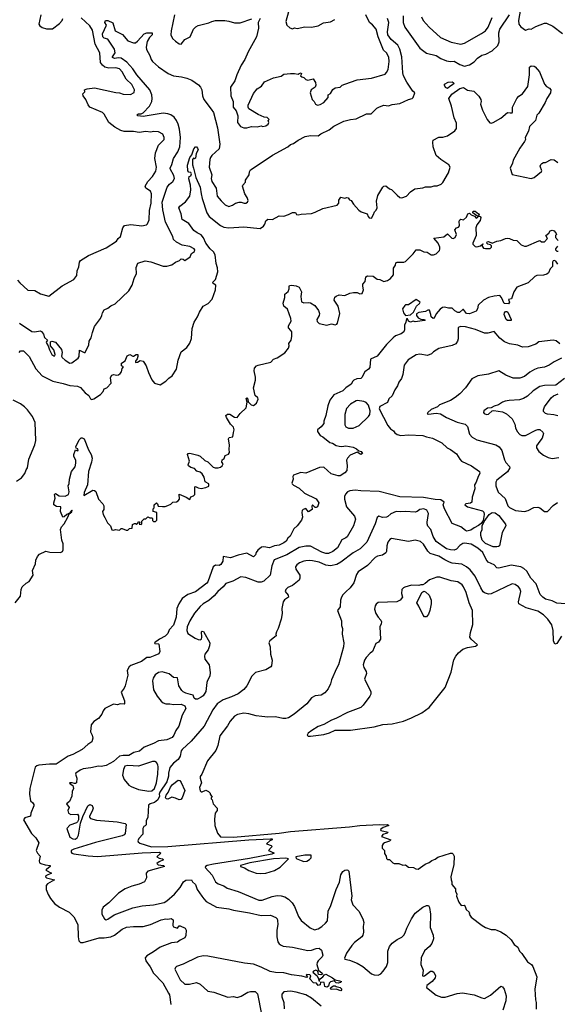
# Model space of a CAD drawing. Extents: x 1678759 to 1859541, y 384609 to 522867.
# Tile 60 of 256: x 1782257 to 1787910, y 400787 to 411134. Entities that reach past the tile are written whole.
import ezdxf

# ---------------------------------------------------------------- set-up
doc = ezdxf.new("R2010")
doc.units = 0

msp = doc.modelspace()

# ---------------------------------------------------------------- linework, layer by layer
at = {"layer": '0CON20XD'}
for points in [[(1782478, 411185), (1782459, 411085), (1782468, 411068), (1782495, 411052), (1782539, 411039), (1782602, 411038), (1782677, 411095), (1782703, 411127), (1782710, 411145)], [(1783883, 411185), (1783849, 411015), (1783847, 410975), (1783865, 410936), (1783897, 410907), (1783935, 410879), (1783955, 410877), (1783993, 410927), (1784051, 410955), (1784085, 411035), (1784110, 411060), (1784135, 411073), (1784245, 411099), (1784276, 411115), (1784315, 411124), (1784415, 411126), (1784455, 411120), (1784515, 411100), (1784575, 411101), (1784697, 411143)], [(1784784, 411145), (1784764, 411105), (1784767, 411045), (1784747, 410955), (1784660, 410795), (1784625, 410715), (1784584, 410655), (1784541, 410555), (1784518, 410492), (1784474, 410426), (1784476, 410335), (1784500, 410275), (1784502, 410215), (1784532, 410175), (1784550, 410125), (1784546, 410055), (1784580, 410010), (1784615, 409996), (1784647, 409997), (1784695, 410010), (1784755, 410007), (1784795, 410018), (1784815, 410013), (1784845, 410018), (1784868, 410035), (1784877, 410053), (1784870, 410075), (1784880, 410085), (1784860, 410105), (1784828, 410108), (1784765, 410138), (1784667, 410197), (1784659, 410215), (1784661, 410235), (1784715, 410358), (1784754, 410406), (1784799, 410435), (1784831, 410479), (1784925, 410523), (1785005, 410540), (1785035, 410562), (1785105, 410570), (1785145, 410570), (1785185, 410560), (1785195, 410570), (1785216, 410576), (1785220, 410565), (1785210, 410545), (1785223, 410533), (1785245, 410528), (1785267, 410507), (1785285, 410498), (1785342, 410512), (1785368, 410475), (1785372, 410445), (1785364, 410426), (1785320, 410395), (1785310, 410365), (1785332, 410295), (1785352, 410275), (1785368, 410245), (1785387, 410237), (1785418, 410242), (1785456, 410265), (1785500, 410315), (1785500, 410345), (1785525, 410358), (1785551, 410399), (1785573, 410417), (1785625, 410424), (1785646, 410444), (1785675, 410457), (1785805, 410501), (1785955, 410519), (1786098, 410562), (1786115, 410579), (1786131, 410609), (1786143, 410695), (1786140, 410740), (1786114, 410785), (1786082, 410815), (1786027, 410955), (1786004, 411034), (1785965, 411079), (1785934, 411105), (1785895, 411186)], [(1785084, 411215), (1785054, 411115), (1785066, 411076), (1785099, 411049), (1785125, 411038), (1785145, 411049), (1785175, 411040), (1785255, 411058), (1785324, 411056), (1785395, 411069), (1785451, 411099), (1785525, 411111), (1785571, 411135)], [(1786290, 411175), (1786288, 411105), (1786307, 411055), (1786463, 410833), (1786535, 410781), (1786635, 410758), (1786685, 410725), (1786745, 410702), (1786785, 410694), (1786825, 410697), (1786885, 410664), (1786935, 410647), (1786985, 410659), (1787035, 410690), (1787071, 410729), (1787115, 410761), (1787159, 410771), (1787224, 410805), (1787285, 410864), (1787300, 410900), (1787294, 410995), (1787304, 411035), (1787406, 411184)], [(1787524, 411244), (1787501, 411125), (1787505, 411087), (1787525, 411060), (1787575, 411024), (1787615, 411037), (1787635, 411034), (1787685, 411061), (1787774, 411096), (1787795, 411098), (1787861, 411065), (1787965, 410987)], [(1782235, 408397), (1782258, 408368), (1782342, 408292), (1782415, 408289), (1782475, 408252), (1782565, 408227), (1782705, 408336), (1782826, 408404), (1782858, 408445), (1782860, 408495), (1782878, 408535), (1782887, 408585), (1782898, 408602), (1782980, 408655), (1783167, 408735), (1783275, 408807), (1783294, 408835), (1783318, 408855), (1783342, 408948), (1783359, 408971), (1783425, 408982), (1783542, 408968), (1783592, 408978), (1783601, 408989), (1783618, 409032), (1783623, 409127), (1783640, 409205), (1783642, 409305), (1783632, 409332), (1783582, 409362), (1783578, 409385), (1783604, 409435), (1783655, 409486), (1783688, 409542), (1783694, 409585), (1783679, 409675), (1783685, 409735), (1783717, 409815), (1783776, 409876), (1783776, 409895), (1783762, 409932), (1783715, 409956), (1783665, 409960), (1783635, 409953), (1783585, 409958), (1783515, 409950), (1783455, 409959), (1783355, 409959), (1783320, 409970), (1783259, 410005), (1783193, 410055), (1783145, 410142), (1783129, 410159), (1782995, 410216), (1782978, 410238), (1782954, 410294), (1782923, 410335), (1782922, 410355), (1782942, 410375), (1782940, 410395), (1782965, 410407), (1783042, 410418), (1783267, 410367), (1783305, 410365), (1783345, 410350), (1783422, 410348), (1783462, 410368), (1783464, 410395), (1783435, 410452), (1783378, 410508), (1783335, 410585), (1783305, 410617), (1783267, 410627), (1783195, 410623), (1783151, 410635), (1783126, 410656), (1783108, 410685), (1783100, 410785), (1783049, 410875), (1783023, 411025), (1782995, 411069), (1782902, 411152)], [(1782255, 407945), (1782385, 407858), (1782415, 407853), (1782474, 407864), (1782488, 407858), (1782508, 407828), (1782517, 407795), (1782549, 407765), (1782537, 407745), (1782539, 407735), (1782557, 407707), (1782570, 407665), (1782595, 407614), (1782615, 407600), (1782628, 407602), (1782629, 407615), (1782615, 407663), (1782582, 407705), (1782581, 407749), (1782595, 407754), (1782635, 407745), (1782698, 407668), (1782702, 407638), (1782697, 407597), (1782703, 407585), (1782734, 407555), (1782786, 407524), (1782805, 407528), (1782873, 407577), (1782881, 407595), (1782885, 407662), (1782935, 407636), (1782945, 407637), (1782983, 407717), (1782989, 407755), (1783009, 407791), (1783021, 407845), (1783045, 407908), (1783106, 407995), (1783122, 408025), (1783128, 408055), (1783147, 408085), (1783185, 408104), (1783215, 408128), (1783262, 408148), (1783406, 408285), (1783439, 408345), (1783459, 408415), (1783485, 408468), (1783480, 408530), (1783498, 408575), (1783575, 408599), (1783635, 408589), (1783765, 408542), (1783805, 408543), (1783855, 408556), (1783897, 408585), (1783938, 408602), (1783955, 408622), (1783977, 408617), (1783995, 408602), (1784048, 408642), (1784065, 408678), (1784095, 408698), (1784097, 408715), (1784090, 408725), (1784045, 408752), (1783965, 408766), (1783906, 408796), (1783874, 408825), (1783868, 408855), (1783791, 409005), (1783762, 409135), (1783755, 409215), (1783806, 409375), (1783831, 409405), (1783867, 409433), (1783883, 409465), (1783879, 409495), (1783840, 409565), (1783840, 409575), (1783858, 409612), (1783874, 409676), (1783919, 409745), (1783942, 409798), (1783948, 409895), (1783939, 409985), (1783925, 410035), (1783906, 410075), (1783880, 410110), (1783845, 410133), (1783815, 410144), (1783765, 410150), (1783641, 410131), (1783555, 410116), (1783500, 410125), (1783490, 410135), (1783505, 410144), (1783535, 410144), (1783554, 410156), (1783623, 410225), (1783646, 410275), (1783650, 410305), (1783646, 410345), (1783626, 410396), (1783489, 410555), (1783445, 410618), (1783385, 410687), (1783325, 410729), (1783295, 410733), (1783255, 410727), (1783233, 410735), (1783232, 410745), (1783262, 410785), (1783255, 410825), (1783185, 410930), (1783145, 410938), (1783130, 410955), (1783129, 410985), (1783170, 411075), (1783154, 411105), (1783160, 411125), (1783185, 411124), (1783235, 411101), (1783261, 411015), (1783337, 410977), (1783395, 410913), (1783455, 410890), (1783475, 410892), (1783495, 410907), (1783565, 410984), (1783595, 410994), (1783650, 410995), (1783651, 410975), (1783621, 410945), (1783598, 410905), (1783586, 410846), (1783590, 410820), (1783627, 410757), (1783639, 410715), (1783654, 410694), (1783717, 410637), (1783819, 410569), (1783875, 410543), (1783957, 410533), (1784015, 410519), (1784067, 410497), (1784138, 410448), (1784158, 410425), (1784173, 410395), (1784179, 410335), (1784194, 410295), (1784272, 410195), (1784295, 410157)], [(1784295, 410157), (1784337, 409997), (1784363, 409825), (1784353, 409775), (1784278, 409705), (1784264, 409685), (1784256, 409664), (1784248, 409585), (1784276, 409505), (1784272, 409465), (1784278, 409435), (1784323, 409365), (1784335, 409281), (1784375, 409231), (1784418, 409188), (1784455, 409169), (1784496, 409185), (1784525, 409204), (1784565, 409216), (1784585, 409216), (1784616, 409204), (1784636, 409204), (1784653, 409215), (1784658, 409235), (1784650, 409265), (1784623, 409305), (1784600, 409385), (1784604, 409396), (1784632, 409425), (1784633, 409447), (1784670, 409505), (1784672, 409535), (1784684, 409556), (1784787, 409623), (1784915, 409711), (1785075, 409798), (1785105, 409822), (1785135, 409831), (1785185, 409869), (1785258, 409905), (1785315, 409916), (1785395, 409913), (1785425, 409936), (1785512, 409978), (1785561, 410015), (1785665, 410068), (1785735, 410086), (1785795, 410092), (1785905, 410146), (1785954, 410146), (1786013, 410205), (1786041, 410219), (1786084, 410236), (1786135, 410230), (1786175, 410244), (1786255, 410254), (1786345, 410294), (1786384, 410306), (1786394, 410316), (1786410, 410365), (1786392, 410382), (1786328, 410478), (1786292, 410545), (1786285, 410575), (1786275, 410745), (1786255, 410824), (1786233, 410865), (1786164, 410924), (1786129, 410975), (1786123, 411007), (1786140, 411105), (1786126, 411145)], [(1786483, 411165), (1786499, 411125), (1786564, 411055), (1786682, 410945), (1786795, 410896), (1786895, 410877), (1786935, 410887), (1787113, 410987), (1787155, 411018), (1787184, 411055), (1787225, 411156)], [(1785613, 409237), (1785635, 409268), (1785675, 409260), (1785695, 409267), (1785711, 409261), (1785725, 409242), (1785743, 409233), (1785767, 409195), (1785822, 409132), (1785846, 409116), (1785910, 409095), (1785920, 409065), (1785933, 409053), (1785955, 409048), (1785978, 409085), (1785988, 409115), (1786005, 409132), (1786016, 409155), (1786010, 409225), (1786021, 409285), (1786074, 409375), (1786085, 409383), (1786105, 409387), (1786145, 409357), (1786168, 409348), (1786225, 409289), (1786255, 409266), (1786275, 409262), (1786325, 409278), (1786365, 409324), (1786413, 409357), (1786495, 409366), (1786525, 409378), (1786584, 409376), (1786615, 409389), (1786647, 409387), (1786687, 409405), (1786705, 409423), (1786767, 409523), (1786784, 409585), (1786769, 409609), (1786685, 409663), (1786635, 409707), (1786604, 409796), (1786600, 409845), (1786605, 409868), (1786665, 409898), (1786705, 409899), (1786755, 409914), (1786833, 409967), (1786848, 409992), (1786851, 410045), (1786824, 410104), (1786797, 410225), (1786768, 410305), (1786800, 410350), (1786885, 410411), (1786925, 410422), (1786965, 410393), (1787032, 410382), (1787085, 410330), (1787106, 410295), (1787110, 410275), (1787102, 410245), (1787124, 410184), (1787171, 410085), (1787200, 410050), (1787215, 410046), (1787235, 410054), (1787315, 410098), (1787385, 410160), (1787415, 410155), (1787435, 410154), (1787439, 410161), (1787437, 410215), (1787485, 410304), (1787505, 410329), (1787544, 410356), (1787598, 410432), (1787617, 410555), (1787616, 410625), (1787619, 410635), (1787635, 410648), (1787665, 410646), (1787678, 410638), (1787723, 410585), (1787776, 410455), (1787795, 410433), (1787828, 410415), (1787842, 410395), (1787838, 410365), (1787798, 410305), (1787783, 410265), (1787715, 410150), (1787695, 410130), (1787679, 410075), (1787619, 410011), (1787608, 409962), (1787572, 409895), (1787574, 409875), (1787566, 409855), (1787515, 409785), (1787444, 409656), (1787437, 409625), (1787413, 409575), (1787435, 409507), (1787635, 409466), (1787665, 409476), (1787742, 409538), (1787746, 409545), (1787731, 409595), (1787735, 409612), (1787746, 409624), (1787765, 409633), (1787786, 409634), (1787845, 409664), (1787875, 409661), (1787915, 409632)], [(1786755, 410411), (1786735, 410420), (1786722, 410445), (1786724, 410456), (1786763, 410477), (1786805, 410479), (1786815, 410474), (1786820, 410465), (1786818, 410455), (1786778, 410432), (1786755, 410411)], [(1782252, 407635), (1782265, 407654), (1782298, 407655), (1782355, 407595), (1782428, 407465), (1782495, 407390), (1782605, 407336), (1782715, 407309), (1782785, 407291), (1782865, 407281), (1782898, 407268), (1782945, 407214), (1782984, 407185), (1783000, 407150), (1783015, 407144), (1783035, 407151), (1783108, 407195), (1783136, 407225), (1783147, 407255), (1783175, 407266), (1783218, 407315), (1783212, 407375), (1783225, 407398), (1783246, 407406), (1783275, 407398), (1783295, 407401), (1783314, 407416), (1783326, 407435), (1783333, 407467), (1783348, 407485), (1783327, 407497), (1783327, 407525), (1783365, 407548), (1783387, 407603), (1783415, 407616), (1783445, 407598), (1783455, 407598), (1783483, 407617), (1783500, 407615), (1783500, 407595), (1783491, 407569), (1783474, 407545), (1783475, 407530), (1783495, 407534), (1783525, 407553), (1783554, 407544), (1783564, 407534), (1783586, 407495), (1783611, 407425), (1783648, 407348), (1783674, 407314), (1783735, 407298), (1783793, 407335), (1783825, 407366), (1783859, 407391), (1783905, 407462), (1783923, 407555), (1783956, 407644), (1784015, 407688), (1784046, 407735), (1784062, 407785), (1784071, 407889), (1784092, 407955), (1784128, 408012), (1784149, 408061), (1784185, 408123), (1784238, 408152), (1784282, 408198), (1784317, 408295), (1784320, 408345), (1784290, 408360), (1784287, 408375), (1784316, 408405), (1784341, 408485), (1784337, 408525), (1784322, 408572), (1784312, 408662), (1784295, 408695), (1784260, 408725), (1784215, 408787), (1784190, 408840), (1784165, 408873), (1784123, 408893), (1784089, 408919), (1784035, 408991), (1783965, 409034), (1783954, 409095), (1783930, 409155), (1783940, 409175), (1783999, 409221), (1784045, 409280), (1784055, 409345), (1784052, 409395), (1784037, 409463), (1784040, 409485), (1784056, 409494), (1784062, 409515), (1784058, 409528), (1784035, 409533), (1784025, 409545), (1784022, 409605), (1784045, 409686), (1784068, 409712), (1784088, 409775), (1784105, 409798), (1784115, 409798), (1784128, 409785), (1784133, 409765), (1784113, 409727), (1784105, 409680), (1784095, 409672), (1784085, 409680), (1784074, 409666), (1784073, 409607), (1784086, 409574), (1784109, 409475), (1784156, 409375), (1784166, 409305), (1784175, 409255), (1784226, 409105), (1784249, 409065), (1784370, 408970), (1784405, 408955), (1784455, 408946), (1784614, 408956), (1784785, 408941), (1784821, 408965), (1784836, 408985), (1784845, 409020), (1784865, 409037), (1784915, 409034), (1784985, 409072), (1785035, 409068), (1785085, 409086), (1785125, 409109), (1785156, 409106), (1785168, 409088), (1785185, 409082), (1785215, 409090), (1785325, 409096), (1785365, 409110), (1785445, 409151), (1785595, 409184), (1785613, 409205), (1785613, 409237)], [(1786955, 409058), (1786968, 409095), (1786985, 409102), (1787005, 409082), (1787039, 409069), (1787055, 409048), (1787070, 409055), (1787080, 409070), (1787063, 409073), (1787020, 409105), (1787025, 409120), (1787045, 409122), (1787082, 409095), (1787087, 409083), (1787080, 409070), (1787100, 409065), (1787107, 409055), (1787099, 409025), (1787062, 408978), (1787052, 408945), (1787056, 408865), (1787020, 408785), (1787020, 408775), (1787045, 408750), (1787065, 408747), (1787102, 408758), (1787125, 408780), (1787130, 408775), (1787120, 408770), (1787120, 408755), (1787135, 408732), (1787155, 408728), (1787205, 408730), (1787218, 408745), (1787217, 408757), (1787207, 408767), (1787180, 408775), (1787170, 408785), (1787172, 408798), (1787185, 408802), (1787225, 408787), (1787275, 408808), (1787317, 408813), (1787365, 408836), (1787385, 408838), (1787406, 408836), (1787445, 408818), (1787483, 408815), (1787528, 408768), (1787565, 408754), (1787585, 408754), (1787715, 408811), (1787725, 408812), (1787745, 408800), (1787775, 408800), (1787808, 408835), (1787788, 408865), (1787819, 408891), (1787835, 408916), (1787855, 408922), (1787878, 408915), (1787898, 408888), (1787900, 408875), (1787890, 408865), (1787892, 408845), (1787920, 408815)], [(1782208, 405005), (1782266, 405075), (1782271, 405145), (1782284, 405175), (1782325, 405212), (1782355, 405231), (1782400, 405295), (1782393, 405345), (1782422, 405415), (1782426, 405455), (1782445, 405493), (1782465, 405519), (1782531, 405549), (1782575, 405540), (1782685, 405534), (1782707, 405545), (1782714, 405564), (1782714, 405625), (1782699, 405665), (1782686, 405775), (1782696, 405805), (1782723, 405837), (1782764, 405905), (1782778, 405942), (1782805, 405963), (1782810, 405975), (1782805, 405978), (1782782, 405948), (1782752, 405935), (1782725, 405908), (1782710, 405905), (1782686, 405965), (1782688, 406015), (1782645, 406018), (1782616, 406036), (1782616, 406055), (1782631, 406105), (1782622, 406145), (1782635, 406154), (1782672, 406132), (1782735, 406126), (1782770, 406145), (1782776, 406174), (1782768, 406235), (1782779, 406261), (1782780, 406305), (1782802, 406385), (1782839, 406435), (1782848, 406475), (1782847, 406505), (1782828, 406545), (1782826, 406565), (1782845, 406612), (1782865, 406602), (1782872, 406608), (1782868, 406625), (1782852, 406632), (1782848, 406645), (1782881, 406719), (1782905, 406740), (1782915, 406741), (1782935, 406729), (1782979, 406615), (1783010, 406565), (1783019, 406525), (1783013, 406485), (1782979, 406385), (1782971, 406245), (1782935, 406167), (1782930, 406135), (1783025, 406190), (1783045, 406187), (1783057, 406175), (1783087, 406095), (1783132, 406045), (1783142, 406025), (1783142, 405988), (1783126, 405964), (1783133, 405933), (1783154, 405904), (1783181, 405845), (1783213, 405815), (1783225, 405772), (1783245, 405768), (1783265, 405778), (1783305, 405770), (1783323, 405787), (1783335, 405788), (1783375, 405770), (1783395, 405770), (1783413, 405787), (1783438, 405792), (1783442, 405828), (1783465, 405838), (1783478, 405838), (1783485, 405830), (1783498, 405842), (1783505, 405860), (1783520, 405855), (1783512, 405832), (1783535, 405830), (1783540, 405835), (1783540, 405865), (1783565, 405890), (1783585, 405890), (1783605, 405910), (1783625, 405900), (1783645, 405900), (1783652, 405892), (1783652, 405872), (1783665, 405860), (1783685, 405860), (1783698, 405875), (1783700, 405955), (1783660, 405965), (1783660, 405995), (1783670, 406005), (1783670, 406035), (1783695, 406058), (1783707, 406047), (1783712, 406022), (1783757, 406017), (1783785, 406018), (1783815, 406028), (1783845, 406042), (1783868, 406062), (1783905, 406068), (1783925, 406078), (1783937, 406095), (1783935, 406148), (1784006, 406116), (1784045, 406090), (1784055, 406120), (1784085, 406132), (1784097, 406145), (1784100, 406225), (1784105, 406230), (1784133, 406213), (1784165, 406208), (1784215, 406218), (1784245, 406232), (1784246, 406256), (1784208, 406278), (1784196, 406325), (1784175, 406360), (1784155, 406378), (1784120, 406390), (1784095, 406416), (1784058, 406428), (1784032, 406445), (1784029, 406455), (1784044, 406495), (1784020, 406565), (1784030, 406575), (1784045, 406577), (1784129, 406559), (1784156, 406546), (1784202, 406502), (1784235, 406487), (1784292, 406432), (1784314, 406424), (1784345, 406424), (1784368, 406432), (1784387, 406445), (1784397, 406465), (1784383, 406485), (1784385, 406510), (1784406, 406524), (1784417, 406553), (1784451, 406569), (1784463, 406585), (1784458, 406622), (1784463, 406663), (1784451, 406729), (1784460, 406745), (1784499, 406751), (1784504, 406796), (1784511, 406825), (1784505, 406852), (1784474, 406884), (1784431, 406955), (1784426, 406975), (1784441, 406989), (1784465, 406990), (1784515, 406957), (1784545, 406952), (1784574, 406996), (1784637, 407055), (1784650, 407115), (1784637, 407153), (1784645, 407161), (1784657, 407147), (1784658, 407118), (1784690, 407085), (1784715, 407080), (1784747, 407105), (1784766, 407145), (1784760, 407160), (1784734, 407185), (1784714, 407265), (1784738, 407345), (1784737, 407377), (1784722, 407445), (1784727, 407473), (1784746, 407495), (1784765, 407505), (1784896, 407534), (1784927, 407565), (1784965, 407582), (1785046, 407634), (1785085, 407683), (1785091, 407705), (1785088, 407732), (1785112, 407765), (1785119, 407805), (1785117, 407855), (1785109, 407869), (1785084, 407894), (1785082, 407905), (1785082, 407915), (1785111, 407965), (1785108, 407995), (1785073, 408093), (1785034, 408125), (1785026, 408155), (1785046, 408215), (1785045, 408250), (1785081, 408279), (1785090, 408305), (1785089, 408331), (1785095, 408340), (1785115, 408344), (1785165, 408337), (1785195, 408322), (1785221, 408275), (1785212, 408225), (1785219, 408169), (1785245, 408159), (1785295, 408163), (1785315, 408159), (1785359, 408129), (1785399, 408079), (1785408, 408048), (1785407, 408025), (1785381, 407985), (1785385, 407962), (1785405, 407940), (1785485, 407924), (1785535, 407937), (1785575, 407928), (1785593, 407935), (1785600, 407945), (1785622, 408045), (1785604, 408125), (1785564, 408185), (1785572, 408218), (1785585, 408230), (1785615, 408242), (1785675, 408234), (1785729, 408261), (1785767, 408267), (1785806, 408266), (1785835, 408252), (1785858, 408255), (1785872, 408295), (1785864, 408335), (1785866, 408354), (1785889, 408381), (1785898, 408432), (1785915, 408442), (1785975, 408438), (1786015, 408406), (1786045, 408402), (1786084, 408384), (1786125, 408394), (1786156, 408415), (1786187, 408453), (1786187, 408523), (1786208, 408555), (1786211, 408579), (1786226, 408586), (1786295, 408584), (1786315, 408594), (1786395, 408672), (1786425, 408714), (1786465, 408714), (1786505, 408696), (1786540, 408690), (1786585, 408664), (1786607, 408663), (1786637, 408675), (1786671, 408709), (1786676, 408724), (1786674, 408745), (1786657, 408787), (1786613, 408837), (1786715, 408853), (1786755, 408882), (1786799, 408839), (1786815, 408834), (1786835, 408844), (1786850, 408875), (1786832, 408925), (1786848, 408945), (1786870, 408955), (1786882, 408968), (1786878, 409015), (1786885, 409030), (1786895, 409038), (1786925, 409032), (1786955, 409058)], [(1787910, 408755), (1787890, 408725), (1787892, 408715), (1787905, 408702), (1787918, 408702)], [(1787915, 408566), (1787895, 408596), (1787875, 408604), (1787865, 408598), (1787860, 408585), (1787860, 408540), (1787835, 408515), (1787818, 408475), (1787799, 408461), (1787765, 408450), (1787695, 408446), (1787675, 408435), (1787605, 408368), (1787485, 408322), (1787454, 408275), (1787428, 408202), (1787398, 408195), (1787407, 408165), (1787395, 408149), (1787350, 408150), (1787324, 408215), (1787305, 408234), (1787245, 408228), (1787185, 408216), (1787134, 408186), (1787079, 408135), (1787071, 408095), (1787055, 408072), (1786985, 408042), (1786955, 408048), (1786925, 408087), (1786915, 408087), (1786882, 408058), (1786865, 408056), (1786833, 408073), (1786804, 408104), (1786765, 408101), (1786725, 408113), (1786702, 408108), (1786679, 408091), (1786636, 408044), (1786615, 407997), (1786605, 407993), (1786585, 408010), (1786579, 408035), (1786565, 408080), (1786548, 408082), (1786525, 408068), (1786453, 408057), (1786428, 408042), (1786428, 408025), (1786445, 408002), (1786475, 407987), (1786508, 407985), (1786520, 407975), (1786515, 407972), (1786415, 407959), (1786395, 407967), (1786365, 407954), (1786346, 407965), (1786335, 407990), (1786325, 407990), (1786318, 407955), (1786303, 407925), (1786303, 407875), (1786295, 407855), (1786267, 407833), (1786210, 407810), (1786185, 407789), (1786115, 407722), (1786015, 407597), (1785944, 407566), (1785940, 407480), (1785925, 407461), (1785887, 407433), (1785856, 407374), (1785845, 407365), (1785801, 407359), (1785771, 407345), (1785759, 407335), (1785744, 407305), (1785685, 407266), (1785656, 407234), (1785560, 407190), (1785518, 407135), (1785496, 407075), (1785477, 406975), (1785456, 406915), (1785455, 406890), (1785428, 406855), (1785387, 406825), (1785390, 406805), (1785416, 406766), (1785445, 406750), (1785519, 406689), (1785545, 406684), (1785585, 406659), (1785615, 406651), (1785645, 406648), (1785685, 406657), (1785765, 406643), (1785800, 406625), (1785823, 406603), (1785849, 406595), (1785863, 406575), (1785845, 406566), (1785805, 406589), (1785733, 406557), (1785702, 406525), (1785692, 406505), (1785701, 406445), (1785695, 406395), (1785677, 406373), (1785625, 406340), (1785605, 406340), (1785533, 406363), (1785455, 406431), (1785411, 406429), (1785265, 406368), (1785213, 406377), (1785135, 406346), (1785128, 406335), (1785134, 406305), (1785119, 406265), (1785121, 406255), (1785135, 406241), (1785195, 406211), (1785250, 406160), (1785375, 406098), (1785404, 406055), (1785387, 406013), (1785375, 406006), (1785365, 406009), (1785334, 406036), (1785327, 406023), (1785331, 405985), (1785295, 405961), (1785265, 405996), (1785237, 405985), (1785228, 405975), (1785224, 405956), (1785231, 405905), (1785221, 405875), (1785176, 405814), (1785138, 405785), (1785100, 405705), (1785076, 405685), (1785060, 405655), (1785035, 405635), (1784985, 405611), (1784935, 405606), (1784885, 405585), (1784825, 405596), (1784798, 405592), (1784761, 405559), (1784744, 405535), (1784738, 405512), (1784715, 405490), (1784645, 405527), (1784555, 405506), (1784475, 405479), (1784395, 405492), (1784392, 405445), (1784373, 405407), (1784355, 405399), (1784315, 405403), (1784291, 405385), (1784235, 405225), (1784225, 405211), (1784105, 405120), (1784026, 405094), (1783965, 405051), (1783930, 404995), (1783910, 404945), (1783903, 404855), (1783875, 404771), (1783828, 404722), (1783813, 404685), (1783785, 404655), (1783726, 404625), (1783674, 404585), (1783679, 404579), (1783715, 404576), (1783720, 404570), (1783729, 404495), (1783720, 404470), (1783679, 404451), (1783625, 404430), (1783595, 404431), (1783539, 404391), (1783424, 404346), (1783408, 404335), (1783386, 404295), (1783393, 404245), (1783366, 404134), (1783355, 404108), (1783324, 404066), (1783358, 403975), (1783360, 403945), (1783355, 403940), (1783315, 403944), (1783285, 403934), (1783245, 403940), (1783154, 403896), (1783135, 403872), (1783120, 403835), (1783085, 403792), (1783035, 403760), (1783007, 403725), (1783000, 403650), (1783019, 403615), (1783026, 403585), (1783015, 403545), (1782973, 403517), (1782915, 403466), (1782815, 403412), (1782765, 403396), (1782683, 403337), (1782639, 403311), (1782572, 403312), (1782459, 403301), (1782436, 403294), (1782420, 403280), (1782362, 403055), (1782361, 402995), (1782371, 402925), (1782395, 402904), (1782405, 402885), (1782405, 402872), (1782373, 402797), (1782370, 402765), (1782312, 402745), (1782298, 402725), (1782382, 402582), (1782426, 402536), (1782458, 402485), (1782432, 402405), (1782445, 402376), (1782474, 402344), (1782462, 402295), (1782464, 402274), (1782478, 402265), (1782525, 402252), (1782577, 402245), (1782576, 402234), (1782538, 402205), (1782532, 402195), (1782592, 402165), (1782533, 402137), (1782527, 402125), (1782538, 402115), (1782622, 402095), (1782548, 402052), (1782534, 402035), (1782537, 401995), (1782555, 401942), (1782580, 401900), (1782624, 401845), (1782675, 401807), (1782776, 401756), (1782825, 401705), (1782867, 401625), (1782871, 401495), (1782879, 401455), (1782895, 401436), (1782925, 401436), (1783094, 401484), (1783145, 401485), (1783215, 401495), (1783255, 401515), (1783335, 401578), (1783381, 401599), (1783455, 401606), (1783555, 401604), (1783631, 401625)], [(1786315, 408027), (1786365, 408032), (1786398, 408062), (1786428, 408125), (1786459, 408151), (1786466, 408164), (1786425, 408193), (1786345, 408138), (1786315, 408136), (1786305, 408129), (1786283, 408095), (1786293, 408055), (1786315, 408027)], [(1787425, 407973), (1787385, 407974), (1787371, 407985), (1787351, 408035), (1787354, 408055), (1787365, 408066), (1787378, 408068), (1787391, 408061), (1787426, 407985), (1787425, 407973)], [(1787935, 407727), (1787899, 407759), (1787865, 407765), (1787715, 407749), (1787685, 407725), (1787605, 407697), (1787545, 407692), (1787494, 407714), (1787406, 407726), (1787355, 407749), (1787305, 407786), (1787245, 407857), (1787180, 407840), (1787145, 407841), (1787049, 407879), (1786945, 407905), (1786895, 407909), (1786876, 407904), (1786866, 407894), (1786869, 407781), (1786862, 407755), (1786842, 407728), (1786805, 407709), (1786665, 407680), (1786608, 407645)], [(1786608, 407645), (1786586, 407624), (1786545, 407605), (1786465, 407618), (1786427, 407613), (1786342, 407558), (1786299, 407505), (1786284, 407405), (1786271, 407365), (1786244, 407326), (1786230, 407285), (1786202, 407245), (1786175, 407182), (1786140, 407150), (1786125, 407110), (1786045, 407070), (1786038, 407045), (1786129, 406869), (1786155, 406835), (1786189, 406815), (1786203, 406793), (1786225, 406776), (1786265, 406764), (1786345, 406770), (1786495, 406765), (1786535, 406750), (1786597, 406737), (1786695, 406687), (1786751, 406635), (1786785, 406616), (1786851, 406571), (1786885, 406514), (1786904, 406495), (1787007, 406447), (1787093, 406385), (1787094, 406365), (1787077, 406335), (1787057, 406275), (1787038, 406245), (1787042, 406205), (1787016, 406115), (1787010, 406065), (1786996, 406054), (1786948, 406045), (1786938, 406035), (1786964, 406014), (1787122, 405972), (1787138, 405958), (1787141, 405935), (1787129, 405871), (1787109, 405841), (1787082, 405818), (1787036, 405795), (1787002, 405768), (1786959, 405759), (1786945, 405765), (1786895, 405806), (1786805, 405838), (1786723, 405993), (1786708, 406035), (1786720, 406065), (1786685, 406087), (1786625, 406091), (1786502, 406112), (1786255, 406121), (1786035, 406176), (1785845, 406183), (1785785, 406191), (1785727, 406183), (1785705, 406172), (1785681, 406149), (1785671, 406125), (1785671, 406095), (1785694, 406015), (1785778, 405915), (1785787, 405885), (1785767, 405815), (1785699, 405701), (1785685, 405688), (1785645, 405669), (1785597, 405583), (1785548, 405545), (1785505, 405525), (1785475, 405526), (1785435, 405539), (1785315, 405601), (1785265, 405603), (1785195, 405588), (1785065, 405511), (1784932, 405458), (1784909, 405395), (1784892, 405295), (1784825, 405233), (1784795, 405222), (1784765, 405222), (1784635, 405273), (1784581, 405279), (1784497, 405233), (1784425, 405209), (1784398, 405175), (1784341, 405125), (1784301, 405079), (1784245, 405029), (1784185, 404997), (1784153, 404967), (1784096, 404896), (1784045, 404816), (1784017, 404755), (1784013, 404715), (1784025, 404684), (1784101, 404635), (1784135, 404620), (1784155, 404617), (1784168, 404625), (1784173, 404645), (1784170, 404700), (1784175, 404708), (1784189, 404705), (1784256, 404584), (1784254, 404555), (1784237, 404513), (1784205, 404468), (1784200, 404445), (1784203, 404415), (1784249, 404355), (1784261, 404275), (1784257, 404235), (1784230, 404190), (1784223, 404167), (1784214, 404075), (1784185, 404030), (1784165, 404013), (1784125, 403995), (1784104, 403995), (1784091, 404005), (1784080, 404035), (1784054, 404044), (1784005, 404058), (1783975, 404072), (1783963, 404085), (1783931, 404135), (1783916, 404216), (1783875, 404222), (1783829, 404259), (1783755, 404281), (1783715, 404273), (1783681, 404249), (1783661, 404215), (1783654, 404185), (1783665, 404090), (1783703, 404025), (1783745, 403973), (1783764, 403954), (1783793, 403943), (1783834, 403944), (1783875, 403938), (1783955, 403942), (1783994, 403924), (1784004, 403895), (1783966, 403825), (1783930, 403710), (1783899, 403665), (1783878, 403615), (1783859, 403591), (1783805, 403565), (1783715, 403557), (1783665, 403529), (1783565, 403488), (1783517, 403447), (1783456, 403434), (1783405, 403402), (1783345, 403403), (1783307, 403393), (1783245, 403339), (1783165, 403295), (1783115, 403286), (1783085, 403290), (1783005, 403272), (1782925, 403262), (1782892, 403248), (1782846, 403215), (1782844, 403205), (1782859, 403165), (1782854, 403116), (1782845, 403107), (1782835, 403106), (1782810, 403115), (1782782, 403115), (1782788, 403105), (1782817, 403085), (1782823, 403055), (1782809, 403025), (1782804, 402975), (1782781, 402919), (1782750, 402895), (1782776, 402856), (1782763, 402825), (1782769, 402795), (1782795, 402783), (1782866, 402786), (1782876, 402766), (1782874, 402725), (1782866, 402704), (1782855, 402693), (1782785, 402669), (1782752, 402635), (1782784, 402545), (1782816, 402525), (1782842, 402522), (1782863, 402535), (1782875, 402565), (1782898, 402692), (1782920, 402760), (1782975, 402873), (1782995, 402887), (1783018, 402875), (1783029, 402849), (1783019, 402815), (1782991, 402765), (1782990, 402755), (1783000, 402740), (1783065, 402721), (1783282, 402705), (1783365, 402688), (1783377, 402675), (1783365, 402582), (1783355, 402567), (1783335, 402559), (1783053, 402487), (1782825, 402419), (1782800, 402405), (1782798, 402385), (1782807, 402375), (1782825, 402369), (1782977, 402347), (1783075, 402342), (1783545, 402379), (1783728, 402385), (1783742, 402375), (1783700, 402335), (1783723, 402323), (1783760, 402315), (1783768, 402305), (1783722, 402285), (1783700, 402265), (1783714, 402254), (1783768, 402245), (1783779, 402235), (1783606, 402185), (1783588, 402165), (1783592, 402115), (1783571, 402075), (1783512, 402048), (1783437, 402027), (1783365, 402002), (1783296, 401955), (1783196, 401855), (1783133, 401807), (1783119, 401775), (1783120, 401735), (1783149, 401685), (1783165, 401676), (1783185, 401680), (1783252, 401728), (1783445, 401801), (1783545, 401823), (1783665, 401834), (1783775, 401858), (1783804, 401875), (1783885, 401946), (1783944, 402016), (1783980, 402075), (1784005, 402092), (1784065, 402096), (1784074, 402075), (1784106, 402045), (1784122, 401992), (1784173, 401925), (1784194, 401894), (1784219, 401869), (1784325, 401807), (1784455, 401792), (1784505, 401777), (1784675, 401750), (1784795, 401722), (1784893, 401723), (1784950, 401700), (1784965, 401685), (1784969, 401669), (1784970, 401625), (1784960, 401565), (1784960, 401495), (1784970, 401445), (1784984, 401424), (1785005, 401407), (1785029, 401399), (1785125, 401388), (1785285, 401353), (1785325, 401355), (1785375, 401373), (1785407, 401377), (1785431, 401355), (1785443, 401305), (1785437, 401285), (1785395, 401245), (1785385, 401225), (1785383, 401205), (1785400, 401145), (1785437, 401115), (1785441, 401105), (1785425, 401096), (1785400, 401100), (1785393, 401135), (1785370, 401145), (1785345, 401137), (1785340, 401125), (1785386, 401086), (1785400, 401055), (1785402, 401032), (1785410, 401030), (1785410, 401045), (1785418, 401055), (1785444, 401075), (1785462, 401098), (1785475, 401103), (1785546, 401065), (1785573, 401043), (1785620, 401035), (1785640, 401025), (1785630, 401015), (1785605, 401010), (1785584, 401014), (1785565, 401032), (1785526, 401024), (1785510, 401010), (1785504, 400976), (1785485, 400966), (1785464, 400975), (1785457, 401017), (1785420, 401020), (1785415, 400992), (1785395, 400983), (1785378, 401008), (1785345, 401014), (1785308, 401055), (1785318, 401085), (1785307, 401097), (1785275, 401100), (1785270, 401095), (1785282, 401075), (1785275, 401070), (1785225, 401084), (1785115, 401098), (1785035, 401118), (1784945, 401120), (1784892, 401132), (1784795, 401178), (1784715, 401210), (1784619, 401219), (1784235, 401294), (1784185, 401297), (1784126, 401284), (1783975, 401210), (1783906, 401184), (1783896, 401175), (1783890, 401155), (1783946, 401045), (1783995, 400997), (1784043, 400997), (1784116, 401016), (1784155, 400997), (1784235, 400924), (1784297, 400915), (1784445, 400863), (1784505, 400868), (1784545, 400859), (1784586, 400874), (1784655, 400914), (1784685, 400921), (1784732, 400922), (1784758, 400898), (1784800, 400685)], [(1787955, 407576), (1787875, 407539), (1787825, 407503), (1787775, 407483), (1787705, 407472), (1787671, 407459), (1787621, 407429), (1787564, 407385), (1787515, 407368), (1787445, 407366), (1787367, 407397), (1787295, 407443), (1787185, 407409), (1787075, 407390), (1787010, 407360), (1786943, 407265), (1786885, 407203), (1786837, 407163), (1786785, 407133), (1786672, 407085), (1786650, 407065), (1786585, 407036), (1786548, 407005), (1786543, 406993), (1786555, 406988), (1786635, 406999), (1786683, 406993), (1786744, 406955), (1786855, 406904), (1786941, 406885), (1786965, 406860), (1786985, 406780), (1787016, 406746), (1787065, 406719), (1787265, 406666), (1787300, 406645), (1787328, 406608), (1787355, 406508), (1787370, 406480), (1787408, 406438), (1787410, 406425), (1787385, 406382), (1787274, 406295), (1787264, 406275), (1787264, 406236), (1787288, 406168), (1787361, 406101), (1787389, 406025), (1787406, 406006), (1787471, 405975), (1787565, 405965), (1787605, 405976), (1787663, 406007), (1787705, 406012), (1787725, 406005), (1787775, 405967), (1787805, 405966), (1787865, 406028), (1787910, 406060)], [(1787987, 407365), (1787895, 407294), (1787775, 407288), (1787725, 407278), (1787655, 407234), (1787595, 407178), (1787555, 407154), (1787511, 407139), (1787405, 407133), (1787362, 407125), (1787333, 407115), (1787292, 407088), (1787245, 407072), (1787215, 407056), (1787175, 407053), (1787136, 407025), (1787134, 407005), (1787140, 406995), (1787165, 406984), (1787185, 406988), (1787225, 407024), (1787242, 407028), (1787335, 407014), (1787375, 406993), (1787435, 406941), (1787464, 406885), (1787471, 406845), (1787489, 406805), (1787515, 406776), (1787535, 406764), (1787576, 406764), (1787685, 406820), (1787705, 406828), (1787725, 406826), (1787758, 406798), (1787764, 406785), (1787750, 406735), (1787725, 406703), (1787690, 406655), (1787690, 406635), (1787716, 406596), (1787765, 406558), (1787814, 406534), (1787855, 406523), (1787925, 406533)], [(1787915, 406970), (1787873, 406983), (1787808, 406988), (1787786, 406996), (1787766, 407015), (1787763, 407035), (1787776, 407065), (1787845, 407160), (1787870, 407180), (1787918, 407202)], [(1782225, 406284), (1782275, 406318), (1782311, 406365), (1782326, 406404), (1782340, 406425), (1782354, 406516), (1782415, 406667), (1782427, 406713), (1782421, 406901), (1782392, 406965), (1782339, 407035), (1782309, 407065), (1782265, 407098), (1782187, 407135)], [(1785765, 406842), (1785825, 406871), (1785926, 406965), (1785939, 406985), (1785941, 407025), (1785925, 407082), (1785900, 407110), (1785875, 407123), (1785808, 407132), (1785795, 407128), (1785734, 407095), (1785692, 407048), (1785674, 406985), (1785676, 406875), (1785687, 406857), (1785713, 406843), (1785765, 406842)], [(1787995, 404996), (1787905, 405001), (1787855, 405027), (1787786, 405046), (1787757, 405065), (1787728, 405095), (1787686, 405206), (1787633, 405265), (1787590, 405340), (1787558, 405368), (1787525, 405383), (1787425, 405403), (1787295, 405369), (1787275, 405373), (1787245, 405405), (1787183, 405433), (1787162, 405462), (1787125, 405536), (1787075, 405580), (1787005, 405623), (1786935, 405633), (1786915, 405630), (1786885, 405610), (1786849, 405571), (1786825, 405560), (1786785, 405562), (1786745, 405575), (1786635, 405652), (1786604, 405704), (1786579, 405775), (1786550, 405810), (1786543, 405837), (1786540, 405855), (1786557, 405945), (1786538, 405978), (1786505, 405992), (1786465, 405986), (1786435, 405964), (1786415, 405960), (1786313, 405967), (1786265, 405961), (1786215, 405964), (1786158, 405942), (1786128, 405912), (1786113, 405907), (1786072, 405902), (1786034, 405916), (1786017, 405903), (1785994, 405835), (1785906, 405645), (1785837, 405573), (1785765, 405532), (1785635, 405434), (1785590, 405410), (1785525, 405393), (1785475, 405400), (1785405, 405433), (1785335, 405448), (1785305, 405452), (1785265, 405448), (1785243, 405445), (1785199, 405425), (1785171, 405405), (1785157, 405385), (1785159, 405359), (1785204, 405295), (1785204, 405265), (1785196, 405244), (1785125, 405187), (1785075, 405166), (1785054, 405145), (1785050, 405125), (1785081, 405085), (1785083, 405065), (1785043, 405037), (1785026, 405015), (1785012, 404945), (1785018, 404895), (1785007, 404835), (1784976, 404735), (1784958, 404702), (1784950, 404675), (1784952, 404658), (1784887, 404605), (1784878, 404585), (1784889, 404545), (1784894, 404465), (1784911, 404405), (1784906, 404345), (1784897, 404333), (1784845, 404301), (1784738, 404275), (1784699, 404235), (1784647, 404135), (1784614, 404096), (1784555, 404051), (1784485, 404018), (1784395, 403987), (1784334, 403946), (1784287, 403883), (1784195, 403709), (1784059, 403551), (1783964, 403465), (1783955, 403450), (1783946, 403395), (1783925, 403359), (1783875, 403321), (1783834, 403275), (1783821, 403215), (1783821, 403185), (1783803, 403125), (1783731, 403015), (1783723, 402995), (1783726, 402974), (1783710, 402935), (1783675, 402909), (1783628, 402895), (1783612, 402878), (1783604, 402755), (1783588, 402715), (1783586, 402674), (1783578, 402662), (1783562, 402655), (1783553, 402635), (1783553, 402615), (1783553, 402575), (1783510, 402530), (1783500, 402505), (1783502, 402495), (1783522, 402482), (1783643, 402443), (1783815, 402445), (1784665, 402515), (1784895, 402526), (1784910, 402525), (1784912, 402515), (1784888, 402505), (1784852, 402475), (1784902, 402455), (1784912, 402445), (1784902, 402435), (1784872, 402405), (1784929, 402379), (1784932, 402375), (1784907, 402365), (1784675, 402320), (1784295, 402260), (1784229, 402245), (1784211, 402235), (1784208, 402225), (1784282, 402145), (1784315, 402075), (1784345, 402053), (1784405, 402031), (1784439, 402009), (1784555, 401972), (1784771, 401881), (1784805, 401882), (1784911, 401921), (1784965, 401931), (1785008, 401928), (1785045, 401917), (1785085, 401893), (1785121, 401855), (1785146, 401816), (1785188, 401708), (1785215, 401666), (1785310, 401590), (1785355, 401571), (1785395, 401581), (1785435, 401603), (1785472, 401638), (1785492, 401665), (1785500, 401765), (1785527, 401825), (1785586, 401994), (1785621, 402069), (1785634, 402146), (1785655, 402182), (1785675, 402196), (1785695, 402199), (1785708, 402198), (1785716, 402186), (1785748, 401925), (1785744, 401885), (1785761, 401831), (1785823, 401765), (1785865, 401686), (1785876, 401645), (1785870, 401605), (1785873, 401545), (1785865, 401515), (1785853, 401497), (1785776, 401435), (1785748, 401405), (1785694, 401325), (1785671, 401271), (1785675, 401263), (1785725, 401252), (1785805, 401218), (1785865, 401185), (1785955, 401107), (1785985, 401096), (1786027, 401093), (1786053, 401107), (1786079, 401135), (1786114, 401186), (1786128, 401225), (1786127, 401345), (1786144, 401395), (1786175, 401430), (1786225, 401467), (1786275, 401492), (1786295, 401513), (1786311, 401539), (1786326, 401586), (1786375, 401685), (1786415, 401745), (1786495, 401809), (1786535, 401827), (1786556, 401826), (1786566, 401806), (1786575, 401735), (1786573, 401595), (1786605, 401515), (1786609, 401475), (1786591, 401425), (1786566, 401394), (1786515, 401349), (1786477, 401275), (1786476, 401206), (1786498, 401145), (1786492, 401085), (1786505, 401081), (1786515, 401086), (1786575, 401135), (1786595, 401135), (1786612, 401125), (1786628, 401085), (1786627, 401065), (1786595, 401028), (1786539, 400985), (1786533, 400963), (1786635, 400882), (1786691, 400861), (1786729, 400861), (1786855, 400901), (1786914, 400906), (1787034, 400886), (1787115, 400854), (1787145, 400849), (1787208, 400882), (1787315, 400976), (1787332, 400972), (1787352, 400945), (1787372, 400875), (1787367, 400825), (1787336, 400724)], [(1787235, 405594), (1787155, 405630), (1787119, 405665), (1787106, 405715), (1787106, 405745), (1787120, 405775), (1787121, 405815), (1787140, 405860), (1787192, 405935), (1787225, 405956), (1787255, 405952), (1787295, 405925), (1787366, 405834), (1787368, 405815), (1787330, 405745), (1787302, 405605), (1787293, 405597), (1787275, 405595), (1787235, 405594)], [(1787953, 404655), (1787905, 404577), (1787885, 404573), (1787871, 404605), (1787867, 404715), (1787853, 404775), (1787811, 404835), (1787765, 404879), (1787705, 404918), (1787582, 404952), (1787504, 404994), (1787502, 405015), (1787527, 405125), (1787517, 405155), (1787500, 405175), (1787465, 405199), (1787435, 405204), (1787215, 405102), (1787185, 405097), (1787145, 405110), (1787131, 405121), (1787105, 405162), (1787047, 405287), (1786992, 405352), (1786955, 405385), (1786905, 405413), (1786805, 405424), (1786775, 405432), (1786726, 405456), (1786665, 405496), (1786574, 405524), (1786548, 405548), (1786502, 405622), (1786470, 405650), (1786415, 405664), (1786345, 405652), (1786165, 405681), (1786148, 405672), (1786128, 405642), (1786119, 405605), (1786115, 405545), (1786108, 405532), (1786073, 405507), (1786020, 405495), (1785995, 405483), (1785915, 405398), (1785815, 405330), (1785798, 405305), (1785770, 405215), (1785732, 405165), (1785685, 405122), (1785652, 405085), (1785638, 405055), (1785631, 405035), (1785627, 404963), (1785600, 404925), (1785641, 404815), (1785639, 404769), (1785650, 404735), (1785648, 404675), (1785664, 404585), (1785661, 404545), (1785610, 404355), (1785587, 404315), (1785536, 404195), (1785526, 404154), (1785499, 404101), (1785465, 404060), (1785426, 404034), (1785365, 404027), (1785325, 404007), (1785275, 403943), (1785144, 403836), (1785085, 403797), (1785055, 403790), (1785025, 403790), (1784945, 403807), (1784865, 403803), (1784802, 403812), (1784745, 403818), (1784665, 403841), (1784615, 403846), (1784547, 403833), (1784516, 403815), (1784469, 403761), (1784442, 403715), (1784361, 403609), (1784339, 403505), (1784320, 403455), (1784231, 403345), (1784172, 403205), (1784155, 403182), (1784153, 403165), (1784170, 403115), (1784146, 403065), (1784155, 403031), (1784165, 403020), (1784175, 403020), (1784215, 403039), (1784242, 403025), (1784260, 403005), (1784260, 402995), (1784280, 402965), (1784270, 402955), (1784270, 402945), (1784280, 402935), (1784292, 402895), (1784332, 402848), (1784332, 402825), (1784312, 402795), (1784306, 402734), (1784309, 402665), (1784338, 402585), (1784367, 402547), (1784504, 402544), (1784985, 402587), (1785105, 402604), (1785725, 402652), (1785835, 402667), (1786037, 402677), (1786085, 402672), (1786125, 402675), (1786138, 402665), (1786080, 402645), (1786052, 402625), (1786055, 402613), (1786130, 402595), (1786122, 402585), (1786075, 402570), (1786062, 402552), (1786158, 402515), (1786145, 402500), (1786092, 402485), (1786078, 402475), (1786068, 402455), (1786068, 402428), (1786092, 402402), (1786093, 402373), (1786110, 402345), (1786115, 402320), (1786125, 402310), (1786145, 402310), (1786180, 402275), (1786195, 402268), (1786245, 402268), (1786285, 402250), (1786315, 402252), (1786345, 402227), (1786396, 402226), (1786421, 402211), (1786445, 402207), (1786521, 402259), (1786563, 402277), (1786591, 402299), (1786625, 402312), (1786655, 402333), (1786785, 402377), (1786804, 402374), (1786816, 402365), (1786826, 402345), (1786822, 402255), (1786791, 402125), (1786793, 402095), (1786802, 402075), (1786802, 402045), (1786839, 401999), (1786840, 401975), (1786853, 401945), (1786850, 401925), (1786875, 401860), (1786900, 401825), (1786929, 401829), (1786941, 401815), (1786952, 401782), (1786982, 401755), (1786987, 401745), (1786982, 401735), (1787004, 401704), (1787118, 401615), (1787154, 401594), (1787214, 401574), (1787255, 401573), (1787275, 401567), (1787315, 401550), (1787372, 401515), (1787426, 401466), (1787456, 401416), (1787496, 401386), (1787513, 401345), (1787535, 401322), (1787595, 401233), (1787637, 401205), (1787654, 401184), (1787694, 401074), (1787674, 400945), (1787679, 400835), (1787686, 400805), (1787686, 400735)], [(1785315, 403604), (1785455, 403621), (1785515, 403639), (1785575, 403667), (1785735, 403669), (1785984, 403704), (1786075, 403729), (1786175, 403736), (1786294, 403764), (1786375, 403796), (1786485, 403849), (1786564, 403905), (1786732, 404115), (1786792, 404278), (1786823, 404407), (1786843, 404445), (1786871, 404479), (1786915, 404520), (1786964, 404536), (1787050, 404550), (1787072, 404565), (1787003, 404623), (1786991, 404645), (1786998, 404695), (1787023, 404777), (1787018, 404925), (1786983, 405005), (1786950, 405115), (1786924, 405175), (1786910, 405195), (1786865, 405225), (1786795, 405237), (1786675, 405274), (1786644, 405276), (1786565, 405249), (1786520, 405210), (1786495, 405196), (1786475, 405196), (1786455, 405187), (1786375, 405190), (1786305, 405172), (1786291, 405165), (1786276, 405145), (1786271, 405105), (1786282, 405065), (1786257, 405033), (1786222, 405018), (1786025, 405008), (1786005, 404993), (1785994, 404975), (1785988, 404938), (1786002, 404895), (1786025, 404854), (1786054, 404825), (1786061, 404805), (1786059, 404785), (1786044, 404755), (1786052, 404625), (1786029, 404591), (1786002, 404578), (1785968, 404495), (1785942, 404478), (1785899, 404431), (1785884, 404405), (1785870, 404355), (1785874, 404325), (1785900, 404285), (1785902, 404265), (1785884, 404204), (1785948, 404075), (1785948, 404045), (1785940, 404025), (1785870, 403930), (1785844, 403906), (1785705, 403854), (1785581, 403791), (1785535, 403774), (1785455, 403729), (1785394, 403706), (1785327, 403665), (1785290, 403635), (1785278, 403615), (1785290, 403605), (1785315, 403604)], [(1786535, 404858), (1786515, 404860), (1786500, 404875), (1786455, 404972), (1786431, 405005), (1786486, 405114), (1786505, 405128), (1786525, 405122), (1786563, 405085), (1786582, 405035), (1786582, 404995), (1786568, 404925), (1786555, 404888), (1786535, 404858)], [(1783615, 403026), (1783645, 403030), (1783675, 403055), (1783697, 403115), (1783711, 403205), (1783714, 403284), (1783710, 403305), (1783695, 403327), (1783677, 403337), (1783655, 403338), (1783505, 403291), (1783395, 403298), (1783361, 403289), (1783348, 403255), (1783339, 403195), (1783355, 403148), (1783405, 403091), (1783429, 403075), (1783505, 403045), (1783615, 403026)], [(1783935, 402934), (1783895, 402952), (1783855, 402962), (1783815, 402944), (1783802, 402945), (1783790, 402955), (1783796, 402985), (1783818, 403012), (1783842, 403068), (1783865, 403096), (1783925, 403144), (1783940, 403140), (1783955, 403118), (1783993, 403035), (1783964, 402955), (1783950, 402940), (1783935, 402934)], [(1784785, 402161), (1784845, 402164), (1784935, 402194), (1784995, 402228), (1785082, 402315), (1785055, 402324), (1784925, 402316), (1784676, 402275), (1784577, 402245), (1784580, 402235), (1784621, 402221), (1784665, 402194), (1784745, 402166), (1784785, 402161)], [(1785245, 402288), (1785275, 402292), (1785305, 402308), (1785320, 402325), (1785320, 402355), (1785255, 402355), (1785160, 402335), (1785165, 402320), (1785215, 402298), (1785245, 402288)], [(1783631, 401625), (1783745, 401673), (1783795, 401686), (1783815, 401682), (1783848, 401688), (1783872, 401675), (1783868, 401615), (1783875, 401600), (1783915, 401588), (1783935, 401610), (1783945, 401612), (1783996, 401586), (1784009, 401565), (1784005, 401510), (1783992, 401485), (1783945, 401462), (1783915, 401439), (1783854, 401434), (1783733, 401387), (1783665, 401338), (1783593, 401297), (1783578, 401275), (1783584, 401245), (1783630, 401180), (1783665, 401115), (1783761, 401011), (1783822, 400905), (1783831, 400885), (1783845, 400785)], [(1785635, 400928), (1785585, 400947), (1785535, 400942), (1785524, 400956), (1785528, 400965), (1785555, 400982), (1785575, 400982), (1785585, 400973), (1785627, 400965), (1785643, 400945), (1785635, 400928)], [(1785426, 400766), (1785325, 400851), (1785265, 400887), (1785165, 400915), (1785105, 400924), (1785035, 400917), (1785012, 400895), (1785014, 400866), (1785036, 400805), (1785038, 400738)]]:
    msp.add_lwpolyline(points, dxfattribs=at)

doc.saveas('drawing.dxf')
